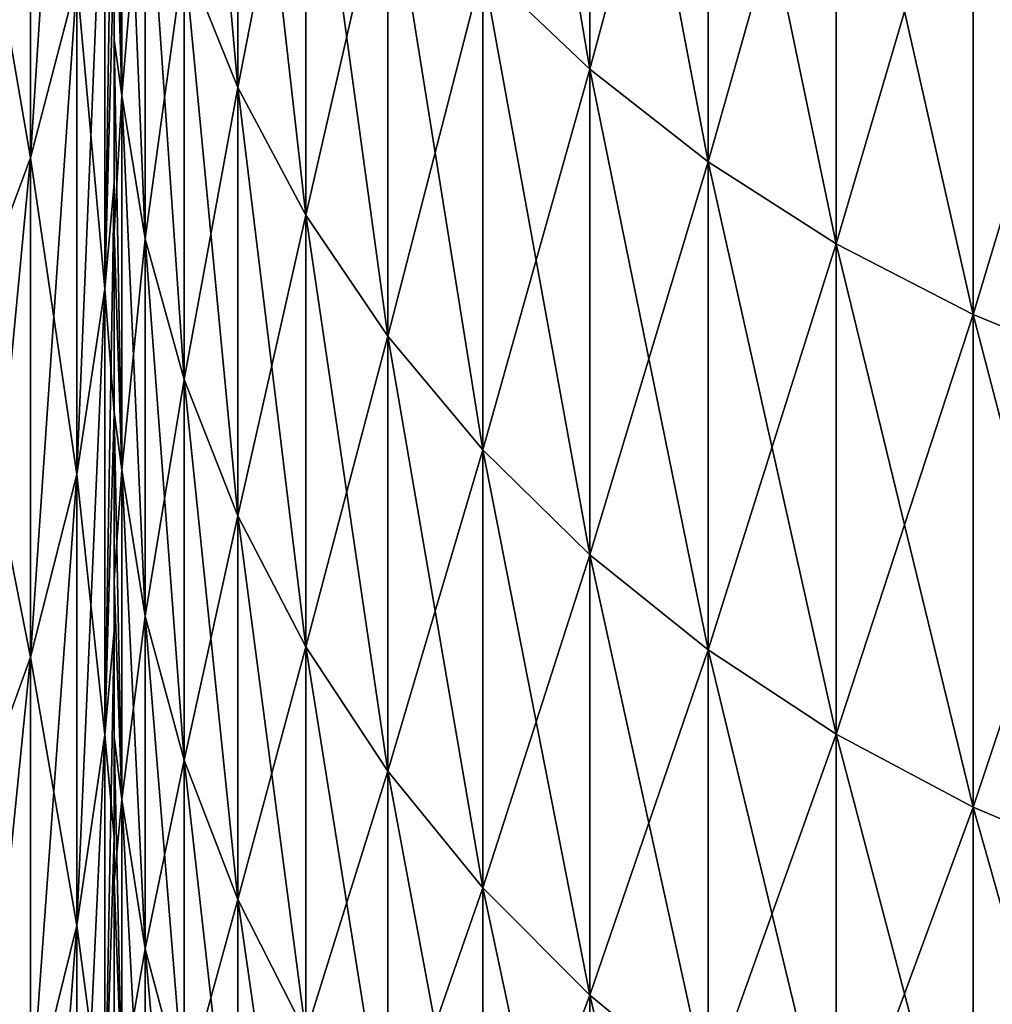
# Model space of a CAD drawing. Header units: metres. Extents: x -46 to 104, y -30 to 30.
# Tile 183 of 256: x 17.442 to 18.037, y -10.607 to -10.005. Entities that reach past the tile are written whole.
import ezdxf

# ---------------------------------------------------------------- set-up
doc = ezdxf.new("R2010")
doc.units = ezdxf.units.M
doc.layers.add('solid_26_000_502_XXX', color=7, linetype='CONTINUOUS')

msp = doc.modelspace()

# ---------------------------------------------------------------- linework, layer by layer
at = {"layer": 'solid_26_000_502_XXX'}
for points in [[(17.477188, -9.652672, 6.718458), (17.44882, -9.757631, 6.791512), (17.44882, -10.089091, 6.288579)], [(17.477188, -9.980567, 6.220935), (17.477188, -9.652672, 6.718458), (17.44882, -10.089091, 6.288579)], [(17.477188, -9.652672, 618.718445), (17.44882, -9.757631, 618.791504), (17.44882, -10.089091, 618.288574)], [(17.477188, -9.980567, 618.220947), (17.477188, -9.652672, 618.718445), (17.44882, -10.089091, 618.288574)], [(17.790977, -10.035027, 605.974243), (17.725477, -9.972753, 606.011658), (17.725477, -9.651257, 605.506226)], [(17.790977, -9.711523, 605.465637), (17.790977, -10.035027, 605.974243), (17.725477, -9.651257, 605.506226)], [(17.790977, -10.035027, -6.025745), (17.725477, -9.972753, -5.988351), (17.725477, -9.651257, -6.493796)], [(17.790977, -9.711523, -6.534346), (17.790977, -10.035027, -6.025745), (17.725477, -9.651257, -6.493796)], [(17.575584, -10.046106, 606.651001), (17.542747, -9.964784, 606.694336), (17.542747, -9.678441, 606.188354)], [(17.575584, -9.757427, 606.14093), (17.575584, -10.046106, 606.651001), (17.542747, -9.678441, 606.188354)], [(17.575584, -10.046106, -5.348986), (17.542747, -9.964784, -5.305686), (17.542747, -9.678441, -5.811626)], [(17.575584, -9.757427, -5.859055), (17.575584, -10.046106, -5.348986), (17.542747, -9.678441, -5.811626)], [(17.790977, -10.035027, 618.025757), (17.790977, -9.711523, 618.534363), (17.725477, -9.972753, 617.988342)], [(17.790977, -10.035027, 6.025745), (17.790977, -9.711523, 6.534346), (17.725477, -9.972753, 5.988351)], [(17.86326, -9.766192, 618.571106), (17.790977, -9.711523, 618.534363), (17.790977, -10.035027, 618.025757)], [(17.86326, -10.091517, 605.940308), (17.790977, -10.035027, 605.974243), (17.790977, -9.711523, 605.465637)], [(17.86326, -9.766192, 605.428894), (17.86326, -10.091517, 605.940308), (17.790977, -9.711523, 605.465637)], [(17.86326, -9.766192, 6.57113), (17.790977, -9.711523, 6.534346), (17.790977, -10.035027, 6.025745)], [(17.86326, -10.091517, -6.059666), (17.790977, -10.035027, -6.025745), (17.790977, -9.711523, -6.534346)], [(17.86326, -9.766192, -6.57113), (17.86326, -10.091517, -6.059666), (17.790977, -9.711523, -6.534346)], [(17.44882, -9.757631, 6.791512), (17.409405, -9.860159, 6.862873), (17.409405, -10.195103, 6.354656)], [(17.44882, -10.089091, 6.288579), (17.44882, -9.757631, 6.791512), (17.409405, -10.195103, 6.354656)], [(17.44882, -9.757631, -6.791512), (17.44882, -10.089091, -6.288579), (17.409405, -9.860159, -6.862873)], [(17.44882, -9.757631, 618.791504), (17.409405, -9.860159, 618.862854), (17.409405, -10.195103, 618.354675)], [(17.44882, -10.089091, 618.288574), (17.44882, -9.757631, 618.791504), (17.409405, -10.195103, 618.354675)], [(17.44882, -9.757631, 605.208496), (17.44882, -10.089091, 605.711426), (17.409405, -9.860159, 605.137146)], [(17.477188, -9.980567, -6.220935), (17.44882, -10.089091, -6.288579), (17.44882, -9.757631, -6.791512)], [(17.477188, -9.980567, 605.779053), (17.44882, -10.089091, 605.711426), (17.44882, -9.757631, 605.208496)], [(17.504774, -10.051116, -4.70443), (17.5, -9.892421, -4.810404), (17.5, -9.760885, -5.071991)], [(17.504774, -9.795611, -5.215611), (17.504774, -10.051116, -4.70443), (17.5, -9.760885, -5.071991)], [(17.504774, -10.051116, 607.295593), (17.5, -9.892421, 607.189575), (17.5, -9.760885, 606.927979)], [(17.504774, -9.795611, 606.784363), (17.504774, -10.051116, 607.295593), (17.5, -9.760885, 606.927979)], [(17.575584, -10.046106, 617.348999), (17.575584, -9.757427, 617.85907), (17.542747, -9.964784, 617.305664)], [(17.575584, -10.046106, 5.348986), (17.575584, -9.757427, 5.859055), (17.542747, -9.964784, 5.305686)], [(17.617264, -9.833285, 617.904602), (17.575584, -9.757427, 617.85907), (17.575584, -10.046106, 617.348999)], [(17.617264, -10.124209, 606.609436), (17.575584, -10.046106, 606.651001), (17.575584, -9.757427, 606.14093)], [(17.617264, -9.833285, 606.095398), (17.617264, -10.124209, 606.609436), (17.575584, -9.757427, 606.14093)], [(17.617264, -9.833285, 5.904605), (17.575584, -9.757427, 5.859055), (17.575584, -10.046106, 5.348986)], [(17.617264, -10.124209, -5.390571), (17.575584, -10.046106, -5.348986), (17.575584, -9.757427, -5.859055)], [(17.617264, -9.833285, -5.904605), (17.617264, -10.124209, -5.390571), (17.575584, -9.757427, -5.859055)], [(17.86326, -10.091517, 618.059692), (17.86326, -9.766192, 618.571106), (17.790977, -10.035027, 618.025757)], [(17.86326, -10.091517, 6.059666), (17.86326, -9.766192, 6.57113), (17.790977, -10.035027, 6.025745)], [(17.941633, -9.814742, 618.603821), (17.86326, -9.766192, 618.571106), (17.86326, -10.091517, 618.059692)], [(17.941633, -10.141684, 605.910217), (17.86326, -10.091517, 605.940308), (17.86326, -9.766192, 605.428894)], [(17.941633, -9.814742, 605.396179), (17.941633, -10.141684, 605.910217), (17.86326, -9.766192, 605.428894)], [(17.941633, -9.814742, 6.603796), (17.86326, -9.766192, 6.57113), (17.86326, -10.091517, 6.059666)], [(17.941633, -10.141684, -6.08979), (17.86326, -10.091517, -6.059666), (17.86326, -9.766192, -6.57113)], [(17.941633, -9.814742, -6.603796), (17.941633, -10.141684, -6.08979), (17.86326, -9.766192, -6.57113)], [(17.504774, -10.051116, 4.70443), (17.504774, -9.795611, 5.215611), (17.5, -9.892421, 4.810404)], [(17.504774, -10.051116, 616.704407), (17.504774, -9.795611, 617.215637), (17.5, -9.892421, 616.810425)], [(17.519068, -9.881018, 617.261108), (17.504774, -9.795611, 617.215637), (17.504774, -10.051116, 616.704407)], [(17.519068, -10.138751, 607.254578), (17.504774, -10.051116, 607.295593), (17.504774, -9.795611, 606.784363)], [(17.519068, -9.881018, 606.738892), (17.519068, -10.138751, 607.254578), (17.504774, -9.795611, 606.784363)], [(17.519068, -9.881018, 5.261086), (17.504774, -9.795611, 5.215611), (17.504774, -10.051116, 4.70443)], [(17.519068, -10.138751, -4.745447), (17.504774, -10.051116, -4.70443), (17.504774, -9.795611, -5.215611)], [(17.519068, -9.881018, -5.261086), (17.519068, -10.138751, -4.745447), (17.504774, -9.795611, -5.215611)], [(17.494291, -10.169292, 617.644409), (17.5, -9.957625, 617.752869), (17.5, -9.80356, 618.011658)], [(17.494291, -10.169292, 617.644409), (17.5, -9.80356, 618.011658), (17.494291, -9.870356, 618.152222)], [(17.494291, -10.169292, 5.644418), (17.5, -9.957639, 5.752863), (17.5, -9.803612, 6.011562)], [(17.494291, -10.169292, 5.644418), (17.5, -9.803612, 6.011562), (17.494291, -9.870356, 6.152239)], [(17.941633, -10.141684, 618.089783), (17.941633, -9.814742, 618.603821), (17.86326, -10.091517, 618.059692)], [(17.941633, -10.141684, 6.08979), (17.941633, -9.814742, 6.603796), (17.86326, -10.091517, 6.059666)], [(18.025349, -9.856707, 618.632019), (17.941633, -9.814742, 618.603821), (17.941633, -10.141684, 618.089783)], [(18.025349, -10.185047, 605.884155), (17.941633, -10.141684, 605.910217), (17.941633, -9.814742, 605.396179)], [(18.025349, -9.856707, 605.367981), (18.025349, -10.185047, 605.884155), (17.941633, -9.814742, 605.396179)], [(18.025349, -9.856707, 6.632032), (17.941633, -9.814742, 6.603796), (17.941633, -10.141684, 6.08979)], [(18.025349, -10.185047, -6.115828), (17.941633, -10.141684, -6.08979), (17.941633, -9.814742, -6.603796)], [(18.025349, -9.856707, -6.632032), (18.025349, -10.185047, -6.115828), (17.941633, -9.814742, -6.603796)], [(17.617264, -10.124209, 617.390564), (17.617264, -9.833285, 617.904602), (17.575584, -10.046106, 617.348999)], [(17.617264, -10.124209, 5.390571), (17.617264, -9.833285, 5.904605), (17.575584, -10.046106, 5.348986)], [(17.667387, -9.905291, 617.947815), (17.617264, -9.833285, 617.904602), (17.617264, -10.124209, 617.390564)], [(17.667387, -10.198344, 606.569946), (17.617264, -10.124209, 606.609436), (17.617264, -9.833285, 606.095398)], [(17.667387, -9.905291, 606.052185), (17.667387, -10.198344, 606.569946), (17.617264, -9.833285, 606.095398)], [(17.667387, -9.905291, 5.947842), (17.617264, -9.833285, 5.904605), (17.617264, -10.124209, 5.390571)], [(17.667387, -10.198344, -5.430044), (17.617264, -10.124209, -5.390571), (17.617264, -9.833285, -5.904605)], [(17.667387, -9.905291, -5.947842), (17.667387, -10.198344, -5.430044), (17.617264, -9.833285, -5.904605)], [(18.025349, -10.185047, 618.115845), (18.025349, -9.856707, 618.632019), (17.941633, -10.141684, 618.089783)], [(18.025349, -10.185047, 6.115828), (18.025349, -9.856707, 6.632032), (17.941633, -10.141684, 6.08979)], [(18.113604, -9.891685, 618.655579), (18.025349, -9.856707, 618.632019), (18.025349, -10.185047, 618.115845)], [(18.113604, -10.22119, 605.862488), (18.025349, -10.185047, 605.884155), (18.025349, -9.856707, 605.367981)], [(18.113604, -9.891685, 605.344421), (18.113604, -10.22119, 605.862488), (18.025349, -9.856707, 605.367981)], [(18.113604, -9.891685, 6.655568), (18.025349, -9.856707, 6.632032), (18.025349, -10.185047, 6.115828)], [(18.113604, -10.22119, -6.137531), (18.025349, -10.185047, -6.115828), (18.025349, -9.856707, -6.632032)], [(18.113604, -9.891685, -6.655568), (18.113604, -10.22119, -6.137531), (18.025349, -9.856707, -6.632032)], [(17.44882, -10.089091, -6.288579), (17.409405, -10.195103, -6.354656), (17.409405, -9.860159, -6.862873)], [(17.44882, -10.089091, 605.711426), (17.409405, -10.195103, 605.645325), (17.409405, -9.860159, 605.137146)], [(17.494291, -9.870356, 6.152239), (17.477188, -9.980567, 6.220935), (17.477188, -10.282842, 5.707443)], [(17.494291, -10.169292, 5.644418), (17.494291, -9.870356, 6.152239), (17.477188, -10.282842, 5.707443)], [(17.494291, -9.870356, -6.152239), (17.494291, -10.169292, -5.644418), (17.477188, -9.980567, -6.220935)], [(17.494291, -9.870356, 618.152222), (17.477188, -9.980567, 618.220947), (17.477188, -10.282842, 617.707458)], [(17.494291, -10.169292, 617.644409), (17.494291, -9.870356, 618.152222), (17.477188, -10.282842, 617.707458)], [(17.494291, -9.870356, 605.847778), (17.494291, -10.169292, 606.355591), (17.477188, -9.980567, 605.779053)], [(17.494291, -9.870356, -6.152239), (17.5, -9.957639, -5.752863), (17.494291, -10.169292, -5.644418)], [(17.494291, -9.870356, 605.847778), (17.5, -9.957625, 606.247131), (17.494291, -10.169292, 606.355591)], [(17.519068, -10.138751, 616.745422), (17.519068, -9.881018, 617.261108), (17.504774, -10.051116, 616.704407)], [(17.519068, -10.138751, 4.745447), (17.519068, -9.881018, 5.261086), (17.504774, -10.051116, 4.70443)], [(17.542747, -9.964784, 617.305664), (17.519068, -9.881018, 617.261108), (17.519068, -10.138751, 616.745422)], [(17.542747, -10.224701, 607.214294), (17.519068, -10.138751, 607.254578), (17.519068, -9.881018, 606.738892)], [(17.542747, -9.964784, 606.694336), (17.542747, -10.224701, 607.214294), (17.519068, -9.881018, 606.738892)], [(17.542747, -9.964784, 5.305686), (17.519068, -9.881018, 5.261086), (17.519068, -10.138751, 4.745447)], [(17.542747, -10.224701, -4.785676), (17.519068, -10.138751, -4.745447), (17.519068, -9.881018, -5.261086)], [(17.542747, -9.964784, -5.305686), (17.542747, -10.224701, -4.785676), (17.519068, -9.881018, -5.261086)], [(17.5, -9.892421, -4.810404), (17.5, -10.016994, -4.545307), (17.5, -9.957639, -5.752863)], [(17.5, -10.016994, 4.545307), (17.5, -9.892421, 4.810404), (17.5, -9.957639, 5.752863)], [(17.504774, -10.051116, 4.70443), (17.5, -9.892421, 4.810404), (17.5, -10.016994, 4.545307)], [(17.504774, -10.051116, -4.70443), (17.5, -10.016994, -4.545307), (17.5, -9.892421, -4.810404)], [(17.5, -9.892421, 607.189575), (17.5, -10.016994, 607.454712), (17.5, -9.957625, 606.247131)], [(17.5, -10.016994, 616.545288), (17.5, -9.892421, 616.810425), (17.5, -9.957625, 617.752869)], [(17.504774, -10.051116, 616.704407), (17.5, -9.892421, 616.810425), (17.5, -10.016994, 616.545288)], [(17.504774, -10.051116, 607.295593), (17.5, -10.016994, 607.454712), (17.5, -9.892421, 607.189575)], [(18.113604, -10.22119, 618.137512), (18.113604, -9.891685, 618.655579), (18.025349, -10.185047, 618.115845)], [(18.113604, -10.22119, 6.137531), (18.113604, -9.891685, 6.655568), (18.025349, -10.185047, 6.115828)], [(17.667387, -10.198344, 617.430054), (17.667387, -9.905291, 617.947815), (17.617264, -10.124209, 617.390564)], [(17.667387, -10.198344, 5.430044), (17.667387, -9.905291, 5.947842), (17.617264, -10.124209, 5.390571)], [(17.725477, -9.972753, 617.988342), (17.667387, -9.905291, 617.947815), (17.667387, -10.198344, 617.430054)], [(17.725477, -10.267802, 606.532959), (17.667387, -10.198344, 606.569946), (17.667387, -9.905291, 606.052185)], [(17.725477, -9.972753, 606.011658), (17.725477, -10.267802, 606.532959), (17.667387, -9.905291, 606.052185)], [(17.725477, -9.972753, 5.988351), (17.667387, -9.905291, 5.947842), (17.667387, -10.198344, 5.430044)], [(17.725477, -10.267802, -5.467026), (17.667387, -10.198344, -5.430044), (17.667387, -9.905291, -5.947842)], [(17.725477, -9.972753, -5.988351), (17.725477, -10.267802, -5.467026), (17.667387, -9.905291, -5.947842)], [(17.494291, -10.169292, 606.355591), (17.5, -9.957625, 606.247131), (17.5, -10.104911, 606.509949)], [(17.494291, -10.169292, 617.644409), (17.5, -10.104911, 617.490051), (17.5, -9.957625, 617.752869)], [(17.494291, -10.169292, -5.644418), (17.5, -9.957639, -5.752863), (17.5, -10.104815, -5.49021)], [(17.494291, -10.169292, 5.644418), (17.5, -10.104815, 5.49021), (17.5, -9.957639, 5.752863)], [(17.5, -10.016994, 607.454712), (17.5, -10.104911, 606.509949), (17.5, -9.957625, 606.247131)], [(17.5, -10.016994, 616.545288), (17.5, -9.957625, 617.752869), (17.5, -10.104911, 617.490051)], [(17.5, -10.016994, -4.545307), (17.5, -10.104815, -5.49021), (17.5, -9.957639, -5.752863)], [(17.5, -10.016994, 4.545307), (17.5, -9.957639, 5.752863), (17.5, -10.104815, 5.49021)], [(17.542747, -10.224701, 616.785706), (17.542747, -9.964784, 617.305664), (17.519068, -10.138751, 616.745422)], [(17.542747, -10.224701, 4.785676), (17.542747, -9.964784, 5.305686), (17.519068, -10.138751, 4.745447)], [(17.575584, -10.046106, 617.348999), (17.542747, -9.964784, 617.305664), (17.542747, -10.224701, 616.785706)], [(17.575584, -10.308146, 607.175293), (17.542747, -10.224701, 607.214294), (17.542747, -9.964784, 606.694336)], [(17.575584, -10.046106, 606.651001), (17.575584, -10.308146, 607.175293), (17.542747, -9.964784, 606.694336)], [(17.575584, -10.046106, 5.348986), (17.542747, -9.964784, 5.305686), (17.542747, -10.224701, 4.785676)], [(17.575584, -10.308146, -4.824733), (17.542747, -10.224701, -4.785676), (17.542747, -9.964784, -5.305686)], [(17.575584, -10.046106, -5.348986), (17.575584, -10.308146, -4.824733), (17.542747, -9.964784, -5.305686)], [(17.725477, -10.267802, 617.467041), (17.725477, -9.972753, 617.988342), (17.667387, -10.198344, 617.430054)], [(17.725477, -10.267802, 5.467026), (17.725477, -9.972753, 5.988351), (17.667387, -10.198344, 5.430044)], [(17.790977, -10.035027, 618.025757), (17.725477, -9.972753, 617.988342), (17.725477, -10.267802, 617.467041)], [(17.790977, -10.331919, 606.49884), (17.725477, -10.267802, 606.532959), (17.725477, -9.972753, 606.011658)], [(17.790977, -10.035027, 605.974243), (17.790977, -10.331919, 606.49884), (17.725477, -9.972753, 606.011658)], [(17.790977, -10.035027, 6.025745), (17.725477, -9.972753, 5.988351), (17.725477, -10.267802, 5.467026)], [(17.790977, -10.331919, -5.501165), (17.725477, -10.267802, -5.467026), (17.725477, -9.972753, -5.988351)], [(17.790977, -10.035027, -6.025745), (17.790977, -10.331919, -5.501165), (17.725477, -9.972753, -5.988351)], [(17.477188, -9.980567, 6.220935), (17.44882, -10.089091, 6.288579), (17.44882, -10.394653, 5.769504)], [(17.477188, -10.282842, 5.707443), (17.477188, -9.980567, 6.220935), (17.44882, -10.394653, 5.769504)], [(17.477188, -9.980567, -6.220935), (17.477188, -10.282842, -5.707443), (17.44882, -10.089091, -6.288579)], [(17.477188, -9.980567, 618.220947), (17.44882, -10.089091, 618.288574), (17.44882, -10.394653, 617.769531)], [(17.477188, -10.282842, 617.707458), (17.477188, -9.980567, 618.220947), (17.44882, -10.394653, 617.769531)], [(17.477188, -9.980567, 605.779053), (17.477188, -10.282842, 606.292542), (17.44882, -10.089091, 605.711426)], [(17.494291, -10.169292, -5.644418), (17.477188, -10.282842, -5.707443), (17.477188, -9.980567, -6.220935)], [(17.494291, -10.169292, 606.355591), (17.477188, -10.282842, 606.292542), (17.477188, -9.980567, 605.779053)], [(17.5, -10.016994, -4.545307), (17.5, -10.134419, -4.277092), (17.5, -10.104815, -5.49021)], [(17.5, -10.134419, 4.277092), (17.5, -10.016994, 4.545307), (17.5, -10.104815, 5.49021)], [(17.504774, -10.051116, 4.70443), (17.5, -10.016994, 4.545307), (17.5, -10.134419, 4.277092)], [(17.504774, -10.279967, -4.180773), (17.5, -10.134419, -4.277092), (17.5, -10.016994, -4.545307)], [(17.504774, -10.051116, -4.70443), (17.504774, -10.279967, -4.180773), (17.5, -10.016994, -4.545307)], [(17.5, -10.016994, 607.454712), (17.5, -10.134419, 607.7229), (17.5, -10.104911, 606.509949)], [(17.5, -10.134419, 616.2771), (17.5, -10.016994, 616.545288), (17.5, -10.104911, 617.490051)], [(17.504774, -10.051116, 616.704407), (17.5, -10.016994, 616.545288), (17.5, -10.134419, 616.2771)], [(17.504774, -10.279967, 607.819214), (17.5, -10.134419, 607.7229), (17.5, -10.016994, 607.454712)], [(17.504774, -10.051116, 607.295593), (17.504774, -10.279967, 607.819214), (17.5, -10.016994, 607.454712)], [(17.790977, -10.331919, 617.50116), (17.790977, -10.035027, 618.025757), (17.725477, -10.267802, 617.467041)], [(17.790977, -10.331919, 5.501165), (17.790977, -10.035027, 6.025745), (17.725477, -10.267802, 5.467026)], [(17.86326, -10.091517, 618.059692), (17.790977, -10.035027, 618.025757), (17.790977, -10.331919, 617.50116)], [(17.86326, -10.390081, 606.467896), (17.790977, -10.331919, 606.49884), (17.790977, -10.035027, 605.974243)], [(17.86326, -10.091517, 605.940308), (17.86326, -10.390081, 606.467896), (17.790977, -10.035027, 605.974243)], [(17.86326, -10.091517, 6.059666), (17.790977, -10.035027, 6.025745), (17.790977, -10.331919, 5.501165)], [(17.86326, -10.390081, -5.532133), (17.790977, -10.331919, -5.501165), (17.790977, -10.035027, -6.025745)], [(17.86326, -10.091517, -6.059666), (17.86326, -10.390081, -5.532133), (17.790977, -10.035027, -6.025745)], [(17.504774, -10.279967, 4.180773), (17.504774, -10.051116, 4.70443), (17.5, -10.134419, 4.277092)], [(17.504774, -10.279967, 616.180786), (17.504774, -10.051116, 616.704407), (17.5, -10.134419, 616.2771)], [(17.519068, -10.138751, 616.745422), (17.504774, -10.051116, 616.704407), (17.504774, -10.279967, 616.180786)], [(17.519068, -10.369597, 607.782776), (17.504774, -10.279967, 607.819214), (17.504774, -10.051116, 607.295593)], [(17.519068, -10.138751, 607.254578), (17.519068, -10.369597, 607.782776), (17.504774, -10.051116, 607.295593)], [(17.519068, -10.138751, 4.745447), (17.504774, -10.051116, 4.70443), (17.504774, -10.279967, 4.180773)], [(17.519068, -10.369597, -4.217225), (17.504774, -10.279967, -4.180773), (17.504774, -10.051116, -4.70443)], [(17.519068, -10.138751, -4.745447), (17.519068, -10.369597, -4.217225), (17.504774, -10.051116, -4.70443)], [(17.575584, -10.308146, 616.824707), (17.575584, -10.046106, 617.348999), (17.542747, -10.224701, 616.785706)], [(17.575584, -10.308146, 4.824733), (17.575584, -10.046106, 5.348986), (17.542747, -10.224701, 4.785676)], [(17.617264, -10.124209, 617.390564), (17.575584, -10.046106, 617.348999), (17.575584, -10.308146, 616.824707)], [(17.617264, -10.388286, 607.137756), (17.575584, -10.308146, 607.175293), (17.575584, -10.046106, 606.651001)], [(17.617264, -10.124209, 606.609436), (17.617264, -10.388286, 607.137756), (17.575584, -10.046106, 606.651001)], [(17.617264, -10.124209, 5.390571), (17.575584, -10.046106, 5.348986), (17.575584, -10.308146, 4.824733)], [(17.617264, -10.388286, -4.862242), (17.575584, -10.308146, -4.824733), (17.575584, -10.046106, -5.348986)], [(17.617264, -10.124209, -5.390571), (17.617264, -10.388286, -4.862242), (17.575584, -10.046106, -5.348986)], [(17.44882, -10.089091, 6.288579), (17.409405, -10.195103, 6.354656), (17.409405, -10.503875, 5.830126)], [(17.44882, -10.394653, 5.769504), (17.44882, -10.089091, 6.288579), (17.409405, -10.503875, 5.830126)], [(17.44882, -10.089091, -6.288579), (17.44882, -10.394653, -5.769504), (17.409405, -10.195103, -6.354656)], [(17.44882, -10.089091, 618.288574), (17.409405, -10.195103, 618.354675), (17.409405, -10.503875, 617.830139)], [(17.44882, -10.394653, 617.769531), (17.44882, -10.089091, 618.288574), (17.409405, -10.503875, 617.830139)], [(17.44882, -10.089091, 605.711426), (17.44882, -10.394653, 606.230469), (17.409405, -10.195103, 605.645325)], [(17.477188, -10.282842, -5.707443), (17.44882, -10.394653, -5.769504), (17.44882, -10.089091, -6.288579)], [(17.477188, -10.282842, 606.292542), (17.44882, -10.394653, 606.230469), (17.44882, -10.089091, 605.711426)], [(17.86326, -10.390081, 617.532104), (17.86326, -10.091517, 618.059692), (17.790977, -10.331919, 617.50116)], [(17.86326, -10.390081, 5.532133), (17.86326, -10.091517, 6.059666), (17.790977, -10.331919, 5.501165)], [(17.941633, -10.141684, 618.089783), (17.86326, -10.091517, 618.059692), (17.86326, -10.390081, 617.532104)], [(17.941633, -10.441731, 606.440369), (17.86326, -10.390081, 606.467896), (17.86326, -10.091517, 605.940308)], [(17.941633, -10.141684, 605.910217), (17.941633, -10.441731, 606.440369), (17.86326, -10.091517, 605.940308)], [(17.941633, -10.141684, 6.08979), (17.86326, -10.091517, 6.059666), (17.86326, -10.390081, 5.532133)], [(17.941633, -10.441731, -5.559634), (17.86326, -10.390081, -5.532133), (17.86326, -10.091517, -6.059666)], [(17.941633, -10.141684, -6.08979), (17.941633, -10.441731, -5.559634), (17.86326, -10.091517, -6.059666)], [(17.494291, -10.169292, -5.644418), (17.5, -10.104815, -5.49021), (17.5, -10.245222, -5.223497)], [(17.494291, -10.442125, 5.122107), (17.5, -10.245222, 5.223497), (17.5, -10.104815, 5.49021)], [(17.494291, -10.442125, 5.122107), (17.5, -10.104815, 5.49021), (17.494291, -10.169292, 5.644418)], [(17.494291, -10.169292, 606.355591), (17.5, -10.104911, 606.509949), (17.5, -10.24521, 606.776428)], [(17.494291, -10.442125, 617.122131), (17.5, -10.24521, 617.223572), (17.5, -10.104911, 617.490051)], [(17.494291, -10.442125, 617.122131), (17.5, -10.104911, 617.490051), (17.494291, -10.169292, 617.644409)], [(17.5, -10.244707, -4.00574), (17.5, -10.245222, -5.223497), (17.5, -10.104815, -5.49021)], [(17.5, -10.134419, -4.277092), (17.5, -10.244707, -4.00574), (17.5, -10.104815, -5.49021)], [(17.5, -10.134419, 4.277092), (17.5, -10.104815, 5.49021), (17.5, -10.245222, 5.223497)], [(17.5, -10.244707, 607.994263), (17.5, -10.24521, 606.776428), (17.5, -10.104911, 606.509949)], [(17.5, -10.134419, 607.7229), (17.5, -10.244707, 607.994263), (17.5, -10.104911, 606.509949)], [(17.5, -10.134419, 616.2771), (17.5, -10.104911, 617.490051), (17.5, -10.24521, 617.223572)], [(17.617264, -10.388286, 616.862244), (17.617264, -10.124209, 617.390564), (17.575584, -10.308146, 616.824707)], [(17.617264, -10.388286, 4.862242), (17.617264, -10.124209, 5.390571), (17.575584, -10.308146, 4.824733)], [(17.667387, -10.198344, 617.430054), (17.617264, -10.124209, 617.390564), (17.617264, -10.388286, 616.862244)], [(17.667387, -10.464355, 607.102173), (17.617264, -10.388286, 607.137756), (17.617264, -10.124209, 606.609436)], [(17.667387, -10.198344, 606.569946), (17.667387, -10.464355, 607.102173), (17.617264, -10.124209, 606.609436)], [(17.667387, -10.198344, 5.430044), (17.617264, -10.124209, 5.390571), (17.617264, -10.388286, 4.862242)], [(17.667387, -10.464355, -4.897846), (17.617264, -10.388286, -4.862242), (17.617264, -10.124209, -5.390571)], [(17.667387, -10.198344, -5.430044), (17.667387, -10.464355, -4.897846), (17.617264, -10.124209, -5.390571)], [(17.5, -10.244707, 4.00574), (17.5, -10.134419, 4.277092), (17.5, -10.245222, 5.223497)], [(17.504774, -10.279967, 4.180773), (17.5, -10.134419, 4.277092), (17.5, -10.244707, 4.00574)], [(17.504774, -10.279967, -4.180773), (17.5, -10.244707, -4.00574), (17.5, -10.134419, -4.277092)], [(17.5, -10.244707, 616.005737), (17.5, -10.134419, 616.2771), (17.5, -10.24521, 617.223572)], [(17.504774, -10.279967, 616.180786), (17.5, -10.134419, 616.2771), (17.5, -10.244707, 616.005737)], [(17.504774, -10.279967, 607.819214), (17.5, -10.244707, 607.994263), (17.5, -10.134419, 607.7229)], [(17.519068, -10.369597, 616.217224), (17.519068, -10.138751, 616.745422), (17.504774, -10.279967, 616.180786)], [(17.519068, -10.369597, 4.217225), (17.519068, -10.138751, 4.745447), (17.504774, -10.279967, 4.180773)], [(17.542747, -10.224701, 616.785706), (17.519068, -10.138751, 616.745422), (17.519068, -10.369597, 616.217224)], [(17.542747, -10.457505, 607.747009), (17.519068, -10.369597, 607.782776), (17.519068, -10.138751, 607.254578)], [(17.542747, -10.224701, 607.214294), (17.542747, -10.457505, 607.747009), (17.519068, -10.138751, 607.254578)], [(17.542747, -10.224701, 4.785676), (17.519068, -10.138751, 4.745447), (17.519068, -10.369597, 4.217225)], [(17.542747, -10.457505, -4.252976), (17.519068, -10.369597, -4.217225), (17.519068, -10.138751, -4.745447)], [(17.542747, -10.224701, -4.785676), (17.542747, -10.457505, -4.252976), (17.519068, -10.138751, -4.745447)], [(17.941633, -10.441731, 617.559631), (17.941633, -10.141684, 618.089783), (17.86326, -10.390081, 617.532104)], [(17.941633, -10.441731, 5.559634), (17.941633, -10.141684, 6.08979), (17.86326, -10.390081, 5.532133)], [(18.025349, -10.185047, 618.115845), (17.941633, -10.141684, 618.089783), (17.941633, -10.441731, 617.559631)], [(18.025349, -10.486378, 606.416565), (17.941633, -10.441731, 606.440369), (17.941633, -10.141684, 605.910217)], [(18.025349, -10.185047, 605.884155), (18.025349, -10.486378, 606.416565), (17.941633, -10.141684, 605.910217)], [(18.025349, -10.185047, 6.115828), (17.941633, -10.141684, 6.08979), (17.941633, -10.441731, 5.559634)], [(18.025349, -10.486378, -5.583405), (17.941633, -10.441731, -5.559634), (17.941633, -10.141684, -6.08979)], [(18.025349, -10.185047, -6.115828), (18.025349, -10.486378, -5.583405), (17.941633, -10.141684, -6.08979)], [(17.494291, -10.169292, 5.644418), (17.477188, -10.282842, 5.707443), (17.477188, -10.558722, 5.1793)], [(17.494291, -10.442125, 5.122107), (17.494291, -10.169292, 5.644418), (17.477188, -10.558722, 5.1793)], [(17.494291, -10.169292, -5.644418), (17.494291, -10.442125, -5.122107), (17.477188, -10.282842, -5.707443)], [(17.494291, -10.169292, 617.644409), (17.477188, -10.282842, 617.707458), (17.477188, -10.558722, 617.179321)], [(17.494291, -10.442125, 617.122131), (17.494291, -10.169292, 617.644409), (17.477188, -10.558722, 617.179321)], [(17.494291, -10.169292, 606.355591), (17.494291, -10.442125, 606.877869), (17.477188, -10.282842, 606.292542)], [(17.494291, -10.169292, -5.644418), (17.5, -10.245222, -5.223497), (17.494291, -10.442125, -5.122107)], [(17.494291, -10.169292, 606.355591), (17.5, -10.24521, 606.776428), (17.494291, -10.442125, 606.877869)], [(18.025349, -10.486378, 617.583435), (18.025349, -10.185047, 618.115845), (17.941633, -10.441731, 617.559631)], [(18.025349, -10.486378, 5.583405), (18.025349, -10.185047, 6.115828), (17.941633, -10.441731, 5.559634)], [(18.113604, -10.22119, 618.137512), (18.025349, -10.185047, 618.115845), (18.025349, -10.486378, 617.583435)], [(18.113604, -10.523591, 606.39679), (18.025349, -10.486378, 606.416565), (18.025349, -10.185047, 605.884155)], [(18.113604, -10.22119, 605.862488), (18.113604, -10.523591, 606.39679), (18.025349, -10.185047, 605.884155)], [(18.113604, -10.22119, 6.137531), (18.025349, -10.185047, 6.115828), (18.025349, -10.486378, 5.583405)], [(18.113604, -10.523591, -5.60322), (18.025349, -10.486378, -5.583405), (18.025349, -10.185047, -6.115828)], [(18.113604, -10.22119, -6.137531), (18.113604, -10.523591, -5.60322), (18.025349, -10.185047, -6.115828)], [(17.44882, -10.394653, -5.769504), (17.409405, -10.503875, -5.830126), (17.409405, -10.195103, -6.354656)], [(17.44882, -10.394653, 606.230469), (17.409405, -10.503875, 606.169861), (17.409405, -10.195103, 605.645325)], [(17.667387, -10.464355, 616.897827), (17.667387, -10.198344, 617.430054), (17.617264, -10.388286, 616.862244)], [(17.667387, -10.464355, 4.897846), (17.667387, -10.198344, 5.430044), (17.617264, -10.388286, 4.862242)], [(17.725477, -10.267802, 617.467041), (17.667387, -10.198344, 617.430054), (17.667387, -10.464355, 616.897827)], [(17.725477, -10.535624, 607.068787), (17.667387, -10.464355, 607.102173), (17.667387, -10.198344, 606.569946)], [(17.725477, -10.267802, 606.532959), (17.725477, -10.535624, 607.068787), (17.667387, -10.198344, 606.569946)], [(17.725477, -10.267802, 5.467026), (17.667387, -10.198344, 5.430044), (17.667387, -10.464355, 4.897846)], [(17.725477, -10.535624, -4.931204), (17.667387, -10.464355, -4.897846), (17.667387, -10.198344, -5.430044)], [(17.725477, -10.267802, -5.467026), (17.725477, -10.535624, -4.931204), (17.667387, -10.198344, -5.430044)], [(17.542747, -10.457505, 616.252991), (17.542747, -10.224701, 616.785706), (17.519068, -10.369597, 616.217224)], [(17.542747, -10.457505, 4.252976), (17.542747, -10.224701, 4.785676), (17.519068, -10.369597, 4.217225)], [(17.575584, -10.308146, 616.824707), (17.542747, -10.224701, 616.785706), (17.542747, -10.457505, 616.252991)], [(17.575584, -10.54285, 607.712341), (17.542747, -10.457505, 607.747009), (17.542747, -10.224701, 607.214294)], [(17.575584, -10.308146, 607.175293), (17.575584, -10.54285, 607.712341), (17.542747, -10.224701, 607.214294)], [(17.575584, -10.308146, 4.824733), (17.542747, -10.224701, 4.785676), (17.542747, -10.457505, 4.252976)], [(17.575584, -10.54285, -4.287685), (17.542747, -10.457505, -4.252976), (17.542747, -10.224701, -4.785676)], [(17.575584, -10.308146, -4.824733), (17.575584, -10.54285, -4.287685), (17.542747, -10.224701, -4.785676)], [(18.113604, -10.523591, 617.60321), (18.113604, -10.22119, 618.137512), (18.025349, -10.486378, 617.583435)], [(18.113604, -10.523591, 5.60322), (18.113604, -10.22119, 6.137531), (18.025349, -10.486378, 5.583405)], [(17.494291, -10.442125, 606.877869), (17.5, -10.24521, 606.776428), (17.5, -10.378531, 607.046631)], [(17.494291, -10.442125, 617.122131), (17.5, -10.378531, 616.953369), (17.5, -10.24521, 617.223572)], [(17.494291, -10.442125, -5.122107), (17.5, -10.245222, -5.223497), (17.5, -10.378579, -4.953274)], [(17.494291, -10.442125, 5.122107), (17.5, -10.378579, 4.953274), (17.5, -10.245222, 5.223497)], [(17.5, -10.244707, -4.00574), (17.5, -10.347692, -3.731655), (17.5, -10.245222, -5.223497)], [(17.5, -10.347692, 3.731655), (17.5, -10.244707, 4.00574), (17.5, -10.245222, 5.223497)], [(17.504774, -10.279967, 4.180773), (17.5, -10.244707, 4.00574), (17.5, -10.347692, 3.731655)], [(17.504774, -10.481559, -3.64603), (17.5, -10.347692, -3.731655), (17.5, -10.244707, -4.00574)], [(17.504774, -10.279967, -4.180773), (17.504774, -10.481559, -3.64603), (17.5, -10.244707, -4.00574)], [(17.5, -10.244707, 607.994263), (17.5, -10.347692, 608.268372), (17.5, -10.24521, 606.776428)], [(17.5, -10.347692, 615.731628), (17.5, -10.244707, 616.005737), (17.5, -10.24521, 617.223572)], [(17.504774, -10.279967, 616.180786), (17.5, -10.244707, 616.005737), (17.5, -10.347692, 615.731628)], [(17.504774, -10.481559, 608.353943), (17.5, -10.347692, 608.268372), (17.5, -10.244707, 607.994263)], [(17.504774, -10.279967, 607.819214), (17.504774, -10.481559, 608.353943), (17.5, -10.244707, 607.994263)], [(17.5, -10.347692, 608.268372), (17.5, -10.378531, 607.046631), (17.5, -10.24521, 606.776428)], [(17.5, -10.347692, 615.731628), (17.5, -10.24521, 617.223572), (17.5, -10.378531, 616.953369)], [(17.5, -10.347692, -3.731655), (17.5, -10.378579, -4.953274), (17.5, -10.245222, -5.223497)], [(17.5, -10.347692, 3.731655), (17.5, -10.245222, 5.223497), (17.5, -10.378579, 4.953274)], [(17.725477, -10.535624, 616.931213), (17.725477, -10.267802, 617.467041), (17.667387, -10.464355, 616.897827)], [(17.725477, -10.535624, 4.931204), (17.725477, -10.267802, 5.467026), (17.667387, -10.464355, 4.897846)], [(17.790977, -10.331919, 617.50116), (17.725477, -10.267802, 617.467041), (17.725477, -10.535624, 616.931213)], [(17.790977, -10.601413, 607.038025), (17.725477, -10.535624, 607.068787), (17.725477, -10.267802, 606.532959)], [(17.790977, -10.331919, 606.49884), (17.790977, -10.601413, 607.038025), (17.725477, -10.267802, 606.532959)], [(17.790977, -10.331919, 5.501165), (17.725477, -10.267802, 5.467026), (17.725477, -10.535624, 4.931204)], [(17.790977, -10.601413, -4.961997), (17.725477, -10.535624, -4.931204), (17.725477, -10.267802, -5.467026)], [(17.790977, -10.331919, -5.501165), (17.790977, -10.601413, -4.961997), (17.725477, -10.267802, -5.467026)], [(17.504774, -10.481559, 3.64603), (17.504774, -10.279967, 4.180773), (17.5, -10.347692, 3.731655)], [(17.504774, -10.481559, 615.646057), (17.504774, -10.279967, 616.180786), (17.5, -10.347692, 615.731628)], [(17.519068, -10.369597, 616.217224), (17.504774, -10.279967, 616.180786), (17.504774, -10.481559, 615.646057)], [(17.519068, -10.572946, 608.322205), (17.504774, -10.481559, 608.353943), (17.504774, -10.279967, 607.819214)], [(17.519068, -10.369597, 607.782776), (17.519068, -10.572946, 608.322205), (17.504774, -10.279967, 607.819214)], [(17.519068, -10.369597, 4.217225), (17.504774, -10.279967, 4.180773), (17.504774, -10.481559, 3.64603)], [(17.519068, -10.572946, -3.677819), (17.504774, -10.481559, -3.64603), (17.504774, -10.279967, -4.180773)], [(17.519068, -10.369597, -4.217225), (17.519068, -10.572946, -3.677819), (17.504774, -10.279967, -4.180773)], [(17.477188, -10.282842, 5.707443), (17.44882, -10.394653, 5.769504), (17.44882, -10.673532, 5.235618)], [(17.477188, -10.558722, 5.1793), (17.477188, -10.282842, 5.707443), (17.44882, -10.673532, 5.235618)], [(17.477188, -10.282842, -5.707443), (17.477188, -10.558722, -5.1793), (17.44882, -10.394653, -5.769504)], [(17.477188, -10.282842, 617.707458), (17.44882, -10.394653, 617.769531), (17.44882, -10.673532, 617.235596)], [(17.477188, -10.558722, 617.179321), (17.477188, -10.282842, 617.707458), (17.44882, -10.673532, 617.235596)], [(17.477188, -10.282842, 606.292542), (17.477188, -10.558722, 606.820679), (17.44882, -10.394653, 606.230469)], [(17.494291, -10.442125, -5.122107), (17.477188, -10.558722, -5.1793), (17.477188, -10.282842, -5.707443)], [(17.494291, -10.442125, 606.877869), (17.477188, -10.558722, 606.820679), (17.477188, -10.282842, 606.292542)], [(17.575584, -10.54285, 616.287659), (17.575584, -10.308146, 616.824707), (17.542747, -10.457505, 616.252991)], [(17.575584, -10.54285, 4.287685), (17.575584, -10.308146, 4.824733), (17.542747, -10.457505, 4.252976)], [(17.617264, -10.388286, 616.862244), (17.575584, -10.308146, 616.824707), (17.575584, -10.54285, 616.287659)], [(17.617264, -10.624814, 607.678955), (17.575584, -10.54285, 607.712341), (17.575584, -10.308146, 607.175293)], [(17.617264, -10.388286, 607.137756), (17.617264, -10.624814, 607.678955), (17.575584, -10.308146, 607.175293)], [(17.617264, -10.388286, 4.862242), (17.575584, -10.308146, 4.824733), (17.575584, -10.54285, 4.287685)], [(17.617264, -10.624814, -4.321019), (17.575584, -10.54285, -4.287685), (17.575584, -10.308146, -4.824733)], [(17.617264, -10.388286, -4.862242), (17.617264, -10.624814, -4.321019), (17.575584, -10.308146, -4.824733)], [(17.790977, -10.601413, 616.961975), (17.790977, -10.331919, 617.50116), (17.725477, -10.535624, 616.931213)], [(17.790977, -10.601413, 4.961997), (17.790977, -10.331919, 5.501165), (17.725477, -10.535624, 4.931204)], [(17.86326, -10.390081, 617.532104), (17.790977, -10.331919, 617.50116), (17.790977, -10.601413, 616.961975)], [(17.86326, -10.661092, 607.010071), (17.790977, -10.601413, 607.038025), (17.790977, -10.331919, 606.49884)], [(17.86326, -10.390081, 606.467896), (17.86326, -10.661092, 607.010071), (17.790977, -10.331919, 606.49884)], [(17.86326, -10.390081, 5.532133), (17.790977, -10.331919, 5.501165), (17.790977, -10.601413, 4.961997)], [(17.86326, -10.661092, -4.989929), (17.790977, -10.601413, -4.961997), (17.790977, -10.331919, -5.501165)], [(17.86326, -10.390081, -5.532133), (17.86326, -10.661092, -4.989929), (17.790977, -10.331919, -5.501165)], [(17.5, -10.347692, -3.731655), (17.5, -10.44338, -3.454818), (17.5, -10.378579, -4.953274)], [(17.5, -10.44338, 3.454818), (17.5, -10.347692, 3.731655), (17.5, -10.378579, 4.953274)], [(17.504774, -10.481559, 3.64603), (17.5, -10.347692, 3.731655), (17.5, -10.44338, 3.454818)], [(17.504774, -10.481559, -3.64603), (17.5, -10.44338, -3.454818), (17.5, -10.347692, -3.731655)], [(17.5, -10.347692, 608.268372), (17.5, -10.44338, 608.545166), (17.5, -10.378531, 607.046631)], [(17.5, -10.44338, 615.454834), (17.5, -10.347692, 615.731628), (17.5, -10.378531, 616.953369)], [(17.504774, -10.481559, 615.646057), (17.5, -10.347692, 615.731628), (17.5, -10.44338, 615.454834)], [(17.504774, -10.481559, 608.353943), (17.5, -10.44338, 608.545166), (17.5, -10.347692, 608.268372)], [(17.519068, -10.572946, 615.677795), (17.519068, -10.369597, 616.217224), (17.504774, -10.481559, 615.646057)], [(17.519068, -10.572946, 3.677819), (17.519068, -10.369597, 4.217225), (17.504774, -10.481559, 3.64603)], [(17.542747, -10.457505, 616.252991), (17.519068, -10.369597, 616.217224), (17.519068, -10.572946, 615.677795)], [(17.542747, -10.662578, 608.291016), (17.519068, -10.572946, 608.322205), (17.519068, -10.369597, 607.782776)], [(17.542747, -10.457505, 607.747009), (17.542747, -10.662578, 608.291016), (17.519068, -10.369597, 607.782776)], [(17.542747, -10.457505, 4.252976), (17.519068, -10.369597, 4.217225), (17.519068, -10.572946, 3.677819)], [(17.542747, -10.662578, -3.708998), (17.519068, -10.572946, -3.677819), (17.519068, -10.369597, -4.217225)], [(17.542747, -10.457505, -4.252976), (17.542747, -10.662578, -3.708998), (17.519068, -10.369597, -4.217225)], [(17.494291, -10.442125, 606.877869), (17.5, -10.378531, 607.046631), (17.5, -10.504682, 607.320068)], [(17.494291, -10.688153, 616.58667), (17.5, -10.504682, 616.679932), (17.5, -10.378531, 616.953369)], [(17.494291, -10.688153, 616.58667), (17.5, -10.378531, 616.953369), (17.494291, -10.442125, 617.122131)], [(17.494291, -10.442125, -5.122107), (17.5, -10.378579, -4.953274), (17.5, -10.504643, -4.68)], [(17.494291, -10.688153, 4.586648), (17.5, -10.504643, 4.68), (17.5, -10.378579, 4.953274)], [(17.494291, -10.688153, 4.586648), (17.5, -10.378579, 4.953274), (17.494291, -10.442125, 5.122107)], [(17.5, -10.44338, 608.545166), (17.5, -10.504682, 607.320068), (17.5, -10.378531, 607.046631)], [(17.5, -10.44338, 615.454834), (17.5, -10.378531, 616.953369), (17.5, -10.504682, 616.679932)], [(17.5, -10.44338, -3.454818), (17.5, -10.504643, -4.68), (17.5, -10.378579, -4.953274)], [(17.5, -10.44338, 3.454818), (17.5, -10.378579, 4.953274), (17.5, -10.504643, 4.68)], [(17.617264, -10.624814, 616.321045), (17.617264, -10.388286, 616.862244), (17.575584, -10.54285, 616.287659)], [(17.617264, -10.624814, 4.321019), (17.617264, -10.388286, 4.862242), (17.575584, -10.54285, 4.287685)], [(17.667387, -10.464355, 616.897827), (17.617264, -10.388286, 616.862244), (17.617264, -10.624814, 616.321045)], [(17.667387, -10.702614, 607.647339), (17.617264, -10.624814, 607.678955), (17.617264, -10.388286, 607.137756)], [(17.667387, -10.464355, 607.102173), (17.667387, -10.702614, 607.647339), (17.617264, -10.388286, 607.137756)], [(17.667387, -10.464355, 4.897846), (17.617264, -10.388286, 4.862242), (17.617264, -10.624814, 4.321019)], [(17.667387, -10.702614, -4.35266), (17.617264, -10.624814, -4.321019), (17.617264, -10.388286, -4.862242)], [(17.667387, -10.464355, -4.897846), (17.667387, -10.702614, -4.35266), (17.617264, -10.388286, -4.862242)], [(17.44882, -10.394653, 5.769504), (17.409405, -10.503875, 5.830126), (17.409405, -10.785685, 5.290631)], [(17.44882, -10.673532, 5.235618), (17.44882, -10.394653, 5.769504), (17.409405, -10.785685, 5.290631)], [(17.44882, -10.394653, -5.769504), (17.44882, -10.673532, -5.235618), (17.409405, -10.503875, -5.830126)], [(17.44882, -10.394653, 617.769531), (17.409405, -10.503875, 617.830139), (17.409405, -10.785685, 617.290649)], [(17.44882, -10.673532, 617.235596), (17.44882, -10.394653, 617.769531), (17.409405, -10.785685, 617.290649)], [(17.44882, -10.394653, 606.230469), (17.44882, -10.673532, 606.764404), (17.409405, -10.503875, 606.169861)], [(17.477188, -10.558722, -5.1793), (17.44882, -10.673532, -5.235618), (17.44882, -10.394653, -5.769504)], [(17.477188, -10.558722, 606.820679), (17.44882, -10.673532, 606.764404), (17.44882, -10.394653, 606.230469)], [(17.86326, -10.661092, 616.989929), (17.86326, -10.390081, 617.532104), (17.790977, -10.601413, 616.961975)], [(17.86326, -10.661092, 4.989929), (17.86326, -10.390081, 5.532133), (17.790977, -10.601413, 4.961997)], [(17.941633, -10.441731, 617.559631), (17.86326, -10.390081, 617.532104), (17.86326, -10.661092, 616.989929)], [(17.941633, -10.71409, 606.985291), (17.86326, -10.661092, 607.010071), (17.86326, -10.390081, 606.467896)], [(17.941633, -10.441731, 606.440369), (17.941633, -10.71409, 606.985291), (17.86326, -10.390081, 606.467896)], [(17.941633, -10.441731, 5.559634), (17.86326, -10.390081, 5.532133), (17.86326, -10.661092, 4.989929)], [(17.941633, -10.71409, -5.014735), (17.86326, -10.661092, -4.989929), (17.86326, -10.390081, -5.532133)], [(17.941633, -10.441731, -5.559634), (17.941633, -10.71409, -5.014735), (17.86326, -10.390081, -5.532133)], [(17.494291, -10.442125, 5.122107), (17.477188, -10.558722, 5.1793), (17.477188, -10.807496, 4.637862)], [(17.494291, -10.688153, 4.586648), (17.494291, -10.442125, 5.122107), (17.477188, -10.807496, 4.637862)], [(17.494291, -10.442125, -5.122107), (17.494291, -10.688153, -4.586648), (17.477188, -10.558722, -5.1793)], [(17.494291, -10.442125, 617.122131), (17.477188, -10.558722, 617.179321), (17.477188, -10.807496, 616.637878)], [(17.494291, -10.688153, 616.58667), (17.494291, -10.442125, 617.122131), (17.477188, -10.807496, 616.637878)], [(17.494291, -10.442125, 606.877869), (17.494291, -10.688153, 607.41333), (17.477188, -10.558722, 606.820679)], [(17.494291, -10.442125, -5.122107), (17.5, -10.504643, -4.68), (17.494291, -10.688153, -4.586648)], [(17.494291, -10.442125, 606.877869), (17.5, -10.504682, 607.320068), (17.494291, -10.688153, 607.41333)], [(17.941633, -10.71409, 617.014709), (17.941633, -10.441731, 617.559631), (17.86326, -10.661092, 616.989929)], [(17.941633, -10.71409, 5.014735), (17.941633, -10.441731, 5.559634), (17.86326, -10.661092, 4.989929)], [(18.025349, -10.486378, 617.583435), (17.941633, -10.441731, 617.559631), (17.941633, -10.71409, 617.014709)], [(18.025349, -10.7599, 606.963806), (17.941633, -10.71409, 606.985291), (17.941633, -10.441731, 606.440369)], [(18.025349, -10.486378, 606.416565), (18.025349, -10.7599, 606.963806), (17.941633, -10.441731, 606.440369)], [(18.025349, -10.486378, 5.583405), (17.941633, -10.441731, 5.559634), (17.941633, -10.71409, 5.014735)], [(18.025349, -10.7599, -5.036177), (17.941633, -10.71409, -5.014735), (17.941633, -10.441731, -5.559634)], [(18.025349, -10.486378, -5.583405), (18.025349, -10.7599, -5.036177), (17.941633, -10.441731, -5.559634)], [(17.5, -10.44338, -3.454818), (17.5, -10.531633, -3.175639), (17.5, -10.504643, -4.68)], [(17.5, -10.531633, 3.175639), (17.5, -10.44338, 3.454818), (17.5, -10.504643, 4.68)], [(17.504774, -10.481559, 3.64603), (17.5, -10.44338, 3.454818), (17.5, -10.531633, 3.175639)], [(17.504774, -10.655354, -3.101618), (17.5, -10.531633, -3.175639), (17.5, -10.44338, -3.454818)], [(17.504774, -10.481559, -3.64603), (17.504774, -10.655354, -3.101618), (17.5, -10.44338, -3.454818)], [(17.5, -10.44338, 608.545166), (17.5, -10.531633, 608.824341), (17.5, -10.504682, 607.320068)], [(17.5, -10.531633, 615.175659), (17.5, -10.44338, 615.454834), (17.5, -10.504682, 616.679932)], [(17.504774, -10.481559, 615.646057), (17.5, -10.44338, 615.454834), (17.5, -10.531633, 615.175659)], [(17.504774, -10.655354, 608.898376), (17.5, -10.531633, 608.824341), (17.5, -10.44338, 608.545166)], [(17.504774, -10.481559, 608.353943), (17.504774, -10.655354, 608.898376), (17.5, -10.44338, 608.545166)], [(17.542747, -10.662578, 615.708984), (17.542747, -10.457505, 616.252991), (17.519068, -10.572946, 615.677795)], [(17.542747, -10.662578, 3.708998), (17.542747, -10.457505, 4.252976), (17.519068, -10.572946, 3.677819)], [(17.575584, -10.54285, 616.287659), (17.542747, -10.457505, 616.252991), (17.542747, -10.662578, 615.708984)], [(17.575584, -10.749595, 608.260742), (17.542747, -10.662578, 608.291016), (17.542747, -10.457505, 607.747009)], [(17.575584, -10.54285, 607.712341), (17.575584, -10.749595, 608.260742), (17.542747, -10.457505, 607.747009)], [(17.575584, -10.54285, 4.287685), (17.542747, -10.457505, 4.252976), (17.542747, -10.662578, 3.708998)], [(17.575584, -10.749595, -3.739267), (17.542747, -10.662578, -3.708998), (17.542747, -10.457505, -4.252976)], [(17.575584, -10.54285, -4.287685), (17.575584, -10.749595, -3.739267), (17.542747, -10.457505, -4.252976)], [(17.667387, -10.702614, 616.352661), (17.667387, -10.464355, 616.897827), (17.617264, -10.624814, 616.321045)], [(17.667387, -10.702614, 4.35266), (17.667387, -10.464355, 4.897846), (17.617264, -10.624814, 4.321019)], [(17.725477, -10.535624, 616.931213), (17.667387, -10.464355, 616.897827), (17.667387, -10.702614, 616.352661)], [(17.725477, -10.775507, 607.617676), (17.667387, -10.702614, 607.647339), (17.667387, -10.464355, 607.102173)], [(17.725477, -10.535624, 607.068787), (17.725477, -10.775507, 607.617676), (17.667387, -10.464355, 607.102173)], [(17.725477, -10.535624, 4.931204), (17.667387, -10.464355, 4.897846), (17.667387, -10.702614, 4.35266)], [(17.725477, -10.775507, -4.382305), (17.667387, -10.702614, -4.35266), (17.667387, -10.464355, -4.897846)], [(17.725477, -10.535624, -4.931204), (17.725477, -10.775507, -4.382305), (17.667387, -10.464355, -4.897846)], [(17.504774, -10.655354, 3.101618), (17.504774, -10.481559, 3.64603), (17.5, -10.531633, 3.175639)], [(17.504774, -10.655354, 615.101624), (17.504774, -10.481559, 615.646057), (17.5, -10.531633, 615.175659)], [(17.519068, -10.572946, 615.677795), (17.504774, -10.481559, 615.646057), (17.504774, -10.655354, 615.101624)], [(17.519068, -10.748257, 608.871338), (17.504774, -10.655354, 608.898376), (17.504774, -10.481559, 608.353943)], [(17.519068, -10.572946, 608.322205), (17.519068, -10.748257, 608.871338), (17.504774, -10.481559, 608.353943)], [(17.519068, -10.572946, 3.677819), (17.504774, -10.481559, 3.64603), (17.504774, -10.655354, 3.101618)], [(17.519068, -10.748257, -3.128661), (17.504774, -10.655354, -3.101618), (17.504774, -10.481559, -3.64603)], [(17.519068, -10.572946, -3.677819), (17.519068, -10.748257, -3.128661), (17.504774, -10.481559, -3.64603)], [(18.025349, -10.7599, 617.036194), (18.025349, -10.486378, 617.583435), (17.941633, -10.71409, 617.014709)], [(18.025349, -10.7599, 5.036177), (18.025349, -10.486378, 5.583405), (17.941633, -10.71409, 5.014735)], [(18.113604, -10.523591, 617.60321), (18.025349, -10.486378, 617.583435), (18.025349, -10.7599, 617.036194)], [(18.113604, -10.798084, 606.945923), (18.025349, -10.7599, 606.963806), (18.025349, -10.486378, 606.416565)], [(18.113604, -10.523591, 606.39679), (18.113604, -10.798084, 606.945923), (18.025349, -10.486378, 606.416565)], [(18.113604, -10.523591, 5.60322), (18.025349, -10.486378, 5.583405), (18.025349, -10.7599, 5.036177)], [(18.113604, -10.798084, -5.054049), (18.025349, -10.7599, -5.036177), (18.025349, -10.486378, -5.583405)], [(18.113604, -10.523591, -5.60322), (18.113604, -10.798084, -5.054049), (18.025349, -10.486378, -5.583405)], [(17.44882, -10.673532, -5.235618), (17.409405, -10.785685, -5.290631), (17.409405, -10.503875, -5.830126)], [(17.44882, -10.673532, 606.764404), (17.409405, -10.785685, 606.709351), (17.409405, -10.503875, 606.169861)], [(17.494291, -10.688153, -4.586648), (17.5, -10.504643, -4.68), (17.5, -10.623608, -4.403238)], [(17.494291, -10.688153, 4.586648), (17.5, -10.623608, 4.403238), (17.5, -10.504643, 4.68)], [(17.494291, -10.688153, 607.41333), (17.5, -10.504682, 607.320068), (17.5, -10.623672, 607.596863)], [(17.494291, -10.688153, 616.58667), (17.5, -10.623672, 616.403137), (17.5, -10.504682, 616.679932)], [(17.5, -10.612451, -2.894105), (17.5, -10.623608, -4.403238), (17.5, -10.504643, -4.68)], [(17.5, -10.531633, -3.175639), (17.5, -10.612451, -2.894105), (17.5, -10.504643, -4.68)], [(17.5, -10.531633, 3.175639), (17.5, -10.504643, 4.68), (17.5, -10.623608, 4.403238)], [(17.5, -10.612451, 609.105896), (17.5, -10.623672, 607.596863), (17.5, -10.504682, 607.320068)], [(17.5, -10.531633, 608.824341), (17.5, -10.612451, 609.105896), (17.5, -10.504682, 607.320068)], [(17.5, -10.531633, 615.175659), (17.5, -10.504682, 616.679932), (17.5, -10.623672, 616.403137)], [(18.113604, -10.798084, 617.054077), (18.113604, -10.523591, 617.60321), (18.025349, -10.7599, 617.036194)], [(18.113604, -10.798084, 5.054049), (18.113604, -10.523591, 5.60322), (18.025349, -10.7599, 5.036177)], [(17.5, -10.612451, 2.894105), (17.5, -10.531633, 3.175639), (17.5, -10.623608, 4.403238)], [(17.504774, -10.655354, 3.101618), (17.5, -10.531633, 3.175639), (17.5, -10.612451, 2.894105)], [(17.504774, -10.655354, -3.101618), (17.5, -10.612451, -2.894105), (17.5, -10.531633, -3.175639)], [(17.5, -10.612451, 614.894104), (17.5, -10.531633, 615.175659), (17.5, -10.623672, 616.403137)], [(17.504774, -10.655354, 615.101624), (17.5, -10.531633, 615.175659), (17.5, -10.612451, 614.894104)], [(17.504774, -10.655354, 608.898376), (17.5, -10.612451, 609.105896), (17.5, -10.531633, 608.824341)], [(17.725477, -10.775507, 616.382324), (17.725477, -10.535624, 616.931213), (17.667387, -10.702614, 616.352661)], [(17.725477, -10.775507, 4.382305), (17.725477, -10.535624, 4.931204), (17.667387, -10.702614, 4.35266)], [(17.790977, -10.601413, 616.961975), (17.725477, -10.535624, 616.931213), (17.725477, -10.775507, 616.382324)], [(17.790977, -10.842793, 607.590332), (17.725477, -10.775507, 607.617676), (17.725477, -10.535624, 607.068787)], [(17.790977, -10.601413, 607.038025), (17.790977, -10.842793, 607.590332), (17.725477, -10.535624, 607.068787)], [(17.790977, -10.601413, 4.961997), (17.725477, -10.535624, 4.931204), (17.725477, -10.775507, 4.382305)], [(17.790977, -10.842793, -4.40967), (17.725477, -10.775507, -4.382305), (17.725477, -10.535624, -4.931204)], [(17.790977, -10.601413, -4.961997), (17.790977, -10.842793, -4.40967), (17.725477, -10.535624, -4.931204)], [(17.575584, -10.749595, 615.739258), (17.575584, -10.54285, 616.287659), (17.542747, -10.662578, 615.708984)], [(17.575584, -10.749595, 3.739267), (17.575584, -10.54285, 4.287685), (17.542747, -10.662578, 3.708998)], [(17.617264, -10.624814, 616.321045), (17.575584, -10.54285, 616.287659), (17.575584, -10.749595, 615.739258)], [(17.617264, -10.833167, 608.231689), (17.575584, -10.749595, 608.260742), (17.575584, -10.54285, 607.712341)], [(17.617264, -10.624814, 607.678955), (17.617264, -10.833167, 608.231689), (17.575584, -10.54285, 607.712341)], [(17.617264, -10.624814, 4.321019), (17.575584, -10.54285, 4.287685), (17.575584, -10.749595, 3.739267)], [(17.617264, -10.833167, -3.768338), (17.575584, -10.749595, -3.739267), (17.575584, -10.54285, -4.287685)], [(17.617264, -10.624814, -4.321019), (17.617264, -10.833167, -3.768338), (17.575584, -10.54285, -4.287685)], [(17.477188, -10.558722, 5.1793), (17.44882, -10.673532, 5.235618), (17.44882, -10.925013, 4.688292)], [(17.477188, -10.807496, 4.637862), (17.477188, -10.558722, 5.1793), (17.44882, -10.925013, 4.688292)], [(17.477188, -10.558722, -5.1793), (17.477188, -10.807496, -4.637862), (17.44882, -10.673532, -5.235618)], [(17.477188, -10.558722, 617.179321), (17.44882, -10.673532, 617.235596), (17.44882, -10.925013, 616.688293)], [(17.477188, -10.807496, 616.637878), (17.477188, -10.558722, 617.179321), (17.44882, -10.925013, 616.688293)], [(17.477188, -10.558722, 606.820679), (17.477188, -10.807496, 607.362122), (17.44882, -10.673532, 606.764404)], [(17.494291, -10.688153, -4.586648), (17.477188, -10.807496, -4.637862), (17.477188, -10.558722, -5.1793)], [(17.494291, -10.688153, 607.41333), (17.477188, -10.807496, 607.362122), (17.477188, -10.558722, 606.820679)], [(17.519068, -10.748257, 615.128662), (17.519068, -10.572946, 615.677795), (17.504774, -10.655354, 615.101624)], [(17.519068, -10.748257, 3.128661), (17.519068, -10.572946, 3.677819), (17.504774, -10.655354, 3.101618)], [(17.542747, -10.662578, 615.708984), (17.519068, -10.572946, 615.677795), (17.519068, -10.748257, 615.128662)], [(17.542747, -10.839375, 608.844788), (17.519068, -10.748257, 608.871338), (17.519068, -10.572946, 608.322205)], [(17.542747, -10.662578, 608.291016), (17.542747, -10.839375, 608.844788), (17.519068, -10.572946, 608.322205)], [(17.542747, -10.662578, 3.708998), (17.519068, -10.572946, 3.677819), (17.519068, -10.748257, 3.128661)], [(17.542747, -10.839375, -3.155184), (17.519068, -10.748257, -3.128661), (17.519068, -10.572946, -3.677819)], [(17.542747, -10.662578, -3.708998), (17.542747, -10.839375, -3.155184), (17.519068, -10.572946, -3.677819)], [(17.790977, -10.842793, 616.409668), (17.790977, -10.601413, 616.961975), (17.725477, -10.775507, 616.382324)], [(17.790977, -10.842793, 4.40967), (17.790977, -10.601413, 4.961997), (17.725477, -10.775507, 4.382305)], [(17.86326, -10.661092, 616.989929), (17.790977, -10.601413, 616.961975), (17.790977, -10.842793, 616.409668)], [(17.86326, -10.903831, 607.565491), (17.790977, -10.842793, 607.590332), (17.790977, -10.601413, 607.038025)], [(17.86326, -10.661092, 607.010071), (17.86326, -10.903831, 607.565491), (17.790977, -10.601413, 607.038025)], [(17.86326, -10.661092, 4.989929), (17.790977, -10.601413, 4.961997), (17.790977, -10.842793, 4.40967)], [(17.86326, -10.903831, -4.434494), (17.790977, -10.842793, -4.40967), (17.790977, -10.601413, -4.961997)], [(17.86326, -10.661092, -4.989929), (17.86326, -10.903831, -4.434494), (17.790977, -10.601413, -4.961997)]]:
    msp.add_3dface(points, dxfattribs=at)

doc.saveas('drawing.dxf')
